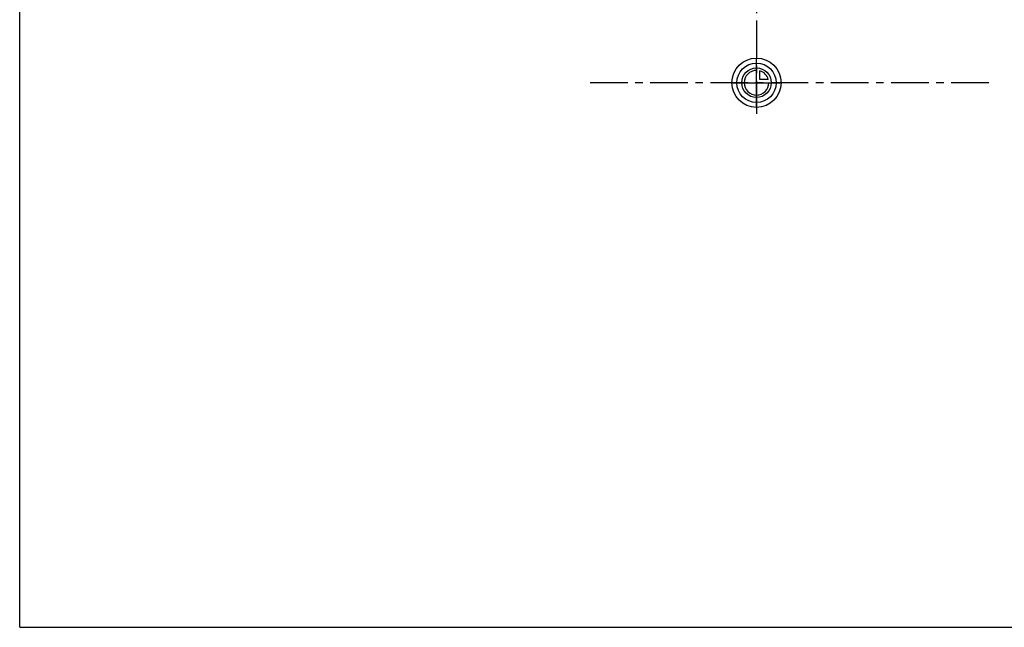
# Model space of a CAD drawing. Header units: millimetres. Extents: x 0 to 1000, y 0 to 1000.
# Tile 1 of 3: x 0 to 640, y 0 to 394. Entities that reach past the tile are written whole.
import ezdxf

# ---------------------------------------------------------------- set-up
doc = ezdxf.new("R2010")
doc.units = ezdxf.units.MM
doc.header["$LTSCALE"] = 65.185185
doc.linetypes.add('CENTER', pattern=[0.6, 0.375, -0.075, 0.075, -0.075])
doc.layers.get('0').update_dxf_attribs({"linetype": 'CONTINUOUS'})
doc.layers.add('ACHSEN_S', color=7, linetype='CONTINUOUS')
doc.layers.add('KURVEN', color=7, linetype='CONTINUOUS')

msp = doc.modelspace()

# ---------------------------------------------------------------- linework, layer by layer
at = {"color": 7, "linetype": 'CONTINUOUS'}
for q in [(0, 1000), (1000, 0)]:
    msp.add_line((0, 0), q, dxfattribs=at)
at = {"layer": 'ACHSEN_S', "color": 40, "linetype": 'CENTER'}
for p, q in [((478.68, 667.55), (478.68, 333.23)), ((629.68, 353.45), (370.32, 353.45))]:
    msp.add_line(p, q, dxfattribs=at)
at = {"layer": 'KURVEN', "color": 40, "linetype": 'CONTINUOUS'}
for p, q in [((478.68, 337.45), (478.68, 369.45)), ((480.88, 355.65), (480.88, 361.14)), ((462.68, 353.45), (494.68, 353.45)), ((486.37, 355.65), (480.88, 355.65))]:
    msp.add_line(p, q, dxfattribs=at)
for radius in [16, 12.8, 9.6]:
    msp.add_circle((478.68, 353.45), radius, dxfattribs=at)
for start, end in [(90, 360), (15.96201, 74.03799)]:
    msp.add_arc((478.68, 353.45), 8, start, end, dxfattribs=at)

doc.saveas('drawing.dxf')
